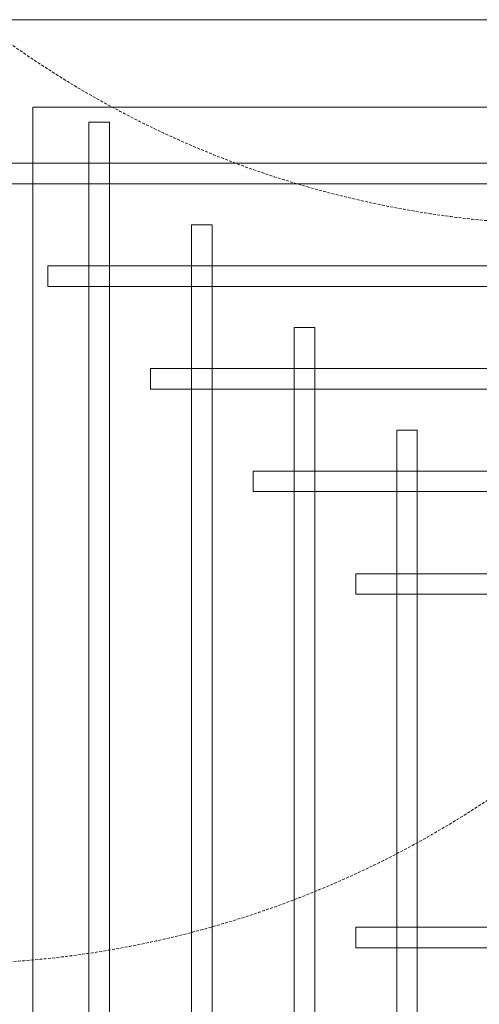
# Model space of a CAD drawing. Header units: millimetres. Extents: x -750 to 72845, y -24282 to 18874.
# Tile 38 of 154: x 3373 to 3773, y 11523 to 12381. Entities that reach past the tile are written whole.
import ezdxf

# ---------------------------------------------------------------- set-up
doc = ezdxf.new("R2010")
doc.units = ezdxf.units.MM
doc.header["$MEASUREMENT"] = 0
doc.linetypes.add('HIDDENX2', pattern=[0.75, 0.5, -0.25])
doc.layers.get('0').update_dxf_attribs({"lineweight": 5})
for name, color, linetype, lineweight in [('IRISH HOUSE_FF46_HYD AIRPORT_HVAC DUCTING LAYOUT 3$0$Ceiling', 14, 'Continuous', 9), ('M-MEP-ELLG-CABLE', 146, 'HIDDENX2', 20), ('M-MEP-ELPR-EQUIP', 6, 'Continuous', 20)]:
    doc.layers.add(name, color=color, linetype=linetype, lineweight=lineweight)
doc.layers.add('IRISH HOUSE_FF46_HYD AIRPORT_HVAC DUCTING LAYOUT 3$0$RCP LAYOUT', color=8, linetype='Continuous')

# ---------------------------------------------------------------- blocks, each defined once
blk = doc.blocks.new('IRISH HOUSE_FF46_HYD AIRPORT_HVAC DUCTING LAYOUT 3$0$IRISH HOUSE-RCP LAYOUT')
at = {"color": 8, "lineweight": 0, "ltscale": 0.25}
for p, q in [((4073.11, 3209.13), (2960.83, 3209.13)), ((3996.91, 3132.93), (3037.03, 3132.93)), ((3037.03, 3132.93), (3037.03, 1994.42))]:
    blk.add_line(p, q, dxfattribs=at)
at = {"layer": 'IRISH HOUSE_FF46_HYD AIRPORT_HVAC DUCTING LAYOUT 3$0$Ceiling', "color": 8, "lineweight": 0, "ltscale": 0.25}
for p, q in [((3103.81, 3119.76), (3085.94, 3119.76)), ((3085.94, 3119.76), (3085.94, 2007.58)), ((3103.81, 2007.58), (3103.81, 3119.76)), ((4073.11, 3084.02), (2960.83, 3084.02)), ((2960.83, 3066.15), (4073.11, 3066.15)), ((3193.17, 3030.4), (3175.3, 3030.4)), ((3175.3, 3030.4), (3175.3, 2096.94)), ((3193.17, 2096.94), (3193.17, 3030.4)), ((3050.19, 2994.65), (3050.19, 2976.78)), ((3983.65, 2994.65), (3050.19, 2994.65)), ((3050.19, 2976.78), (3983.65, 2976.78)), ((3282.54, 2941.04), (3264.66, 2941.04)), ((3264.66, 2941.04), (3264.66, 2186.31)), ((3282.54, 2186.31), (3282.54, 2941.04)), ((3139.55, 2905.29), (3139.55, 2887.42)), ((3894.28, 2905.29), (3139.55, 2905.29)), ((3139.55, 2887.42), (3894.28, 2887.42)), ((3371.9, 2851.67), (3354.03, 2851.67)), ((3354.03, 2851.67), (3354.03, 2275.67)), ((3371.9, 2275.67), (3371.9, 2851.67)), ((3228.92, 2815.93), (3228.92, 2798.06)), ((3804.92, 2815.93), (3228.92, 2815.93)), ((3228.92, 2798.06), (3804.92, 2798.06)), ((3318.28, 2726.57), (3318.28, 2708.69)), ((3715.56, 2726.57), (3318.28, 2726.57)), ((3318.28, 2708.69), (3715.56, 2708.69)), ((3318.28, 2400.78), (3318.28, 2418.65)), ((3318.28, 2418.65), (3715.56, 2418.65)), ((3715.56, 2400.78), (3318.28, 2400.78))]:
    blk.add_line(p, q, dxfattribs=at)
blk = doc.blocks.new('IRISH HOUSE_FF46_HYD AIRPORT_HVAC DUCTING LAYOUT 3')
at = {"layer": 'IRISH HOUSE_FF46_HYD AIRPORT_HVAC DUCTING LAYOUT 3$0$RCP LAYOUT', "lineweight": 0}
blk.add_blockref('IRISH HOUSE_FF46_HYD AIRPORT_HVAC DUCTING LAYOUT 3$0$IRISH HOUSE-RCP LAYOUT', (0, 0), dxfattribs=at)

msp = doc.modelspace()

# ---------------------------------------------------------------- linework, layer by layer
at = {"layer": 'M-MEP-ELLG-CABLE', "color": 1, "ltscale": 5, "elevation": 1}
msp.add_lwpolyline([(7189.53, 13050.07, -0.273255), (4413.81, 12406.58, -0.368803), (3304.75, 12406.58, -0.351543), (2198.2, 12407.33, 0.679195), (1643.72, 11763.68, 0.350709), (2752.88, 11762.93, 0.368803), (3861.95, 11762.93, 0.351324), (4971.3, 11762.93)], format="xyb", dxfattribs=at)

# ---------------------------------------------------------------- block references
at = {"layer": 'M-MEP-ELPR-EQUIP'}
msp.add_blockref('IRISH HOUSE_FF46_HYD AIRPORT_HVAC DUCTING LAYOUT 3', (347.03, 9171.69), dxfattribs=at)

doc.saveas('drawing.dxf')
